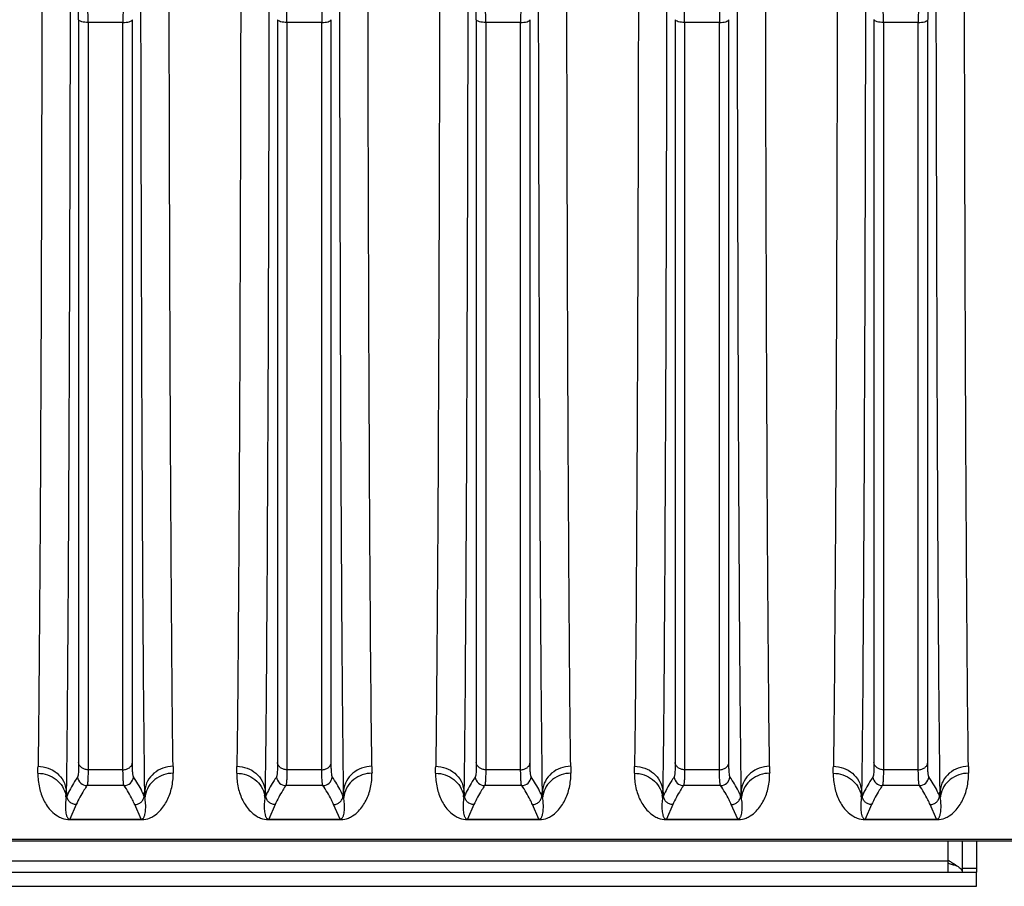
# Model space of a CAD drawing. Extents: x -1747 to 1181, y 8 to 1619.
# Tile 40 of 72: x -939 to -835, y 1287 to 1379. Entities that reach past the tile are written whole.
import ezdxf

# ---------------------------------------------------------------- set-up
doc = ezdxf.new("R2010")
doc.units = 0
doc.header["$LTSCALE"] = 65.395
doc.layers.get('0').update_dxf_attribs({"linetype": 'CONTINUOUS'})

msp = doc.modelspace()

# ---------------------------------------------------------------- linework, layer by layer
at = {"color": 9, "linetype": 'CONTINUOUS'}
for p, q in [((-932.47, 1378.87), (-932.47, 1300.4)), ((-931.48, 1378.58), (-931.48, 1299.65)), ((-927.79, 1378.58), (-931.48, 1378.58)), ((-927.79, 1299.65), (-927.79, 1378.58)), ((-926.79, 1300.4), (-926.79, 1378.87)), ((-911.47, 1378.87), (-911.47, 1300.4)), ((-910.48, 1378.58), (-910.48, 1299.65)), ((-906.79, 1378.58), (-910.48, 1378.58)), ((-906.79, 1299.65), (-906.79, 1378.58)), ((-905.79, 1300.4), (-905.79, 1378.87)), ((-890.47, 1378.87), (-890.47, 1300.4)), ((-885.79, 1378.58), (-889.48, 1378.58)), ((-889.48, 1378.58), (-889.48, 1299.65)), ((-885.79, 1299.65), (-885.79, 1378.58)), ((-884.79, 1300.4), (-884.79, 1378.87)), ((-869.47, 1378.87), (-869.47, 1300.4)), ((-864.79, 1378.58), (-868.48, 1378.58)), ((-868.48, 1378.58), (-868.48, 1299.65)), ((-864.79, 1299.65), (-864.79, 1378.58)), ((-863.79, 1300.4), (-863.79, 1378.87)), ((-848.47, 1378.87), (-848.47, 1300.4)), ((-843.79, 1378.58), (-847.48, 1378.58)), ((-847.48, 1378.58), (-847.48, 1299.65)), ((-843.79, 1299.65), (-843.79, 1378.58)), ((-842.79, 1300.4), (-842.79, 1378.87)), ((-927.79, 1299.65), (-931.48, 1299.65)), ((-906.79, 1299.65), (-910.48, 1299.65)), ((-885.79, 1299.65), (-889.48, 1299.65)), ((-864.79, 1299.65), (-868.48, 1299.65)), ((-843.79, 1299.65), (-847.48, 1299.65)), ((-927.67, 1297.98), (-931.59, 1297.98)), ((-906.67, 1297.98), (-910.59, 1297.98)), ((-885.67, 1297.98), (-889.59, 1297.98)), ((-864.67, 1297.98), (-868.59, 1297.98)), ((-843.67, 1297.98), (-847.59, 1297.98)), ((-932.72, 1295.97), (-933.4, 1294.42)), ((-925.86, 1294.42), (-926.54, 1295.97)), ((-911.72, 1295.97), (-912.4, 1294.42)), ((-904.86, 1294.42), (-905.54, 1295.97)), ((-890.72, 1295.97), (-891.4, 1294.42)), ((-883.86, 1294.42), (-884.54, 1295.97)), ((-869.72, 1295.97), (-870.4, 1294.42)), ((-862.86, 1294.42), (-863.54, 1295.97)), ((-848.72, 1295.97), (-849.4, 1294.42)), ((-841.86, 1294.42), (-842.54, 1295.97)), ((-926.36, 1294.42), (-926.34, 1294.38)), ((-905.36, 1294.42), (-905.34, 1294.38)), ((-884.36, 1294.42), (-884.34, 1294.38)), ((-863.36, 1294.42), (-863.34, 1294.38)), ((-842.36, 1294.42), (-842.34, 1294.38)), ((-742.13, 1292.29), (-961.2, 1292.29)), ((-840.63, 1290.09), (-840.63, 1292.12)), ((-964.63, 1290.02), (-840.63, 1290.02)), ((-839.13, 1289.26), (-837.63, 1289.26))]:
    msp.add_line(p, q, dxfattribs=at)
at = {"color": 2, "linetype": 'CONTINUOUS'}
for p, q in [((-933.78, 1297.08), (-933.79, 1296.83)), ((-933.71, 1296.88), (-933.79, 1296.71)), ((-933.79, 1296.83), (-933.79, 1296.71)), ((-933.78, 1297.45), (-933.71, 1296.88)), ((-925.55, 1296.88), (-925.49, 1297.45)), ((-925.47, 1296.71), (-925.55, 1296.88)), ((-925.48, 1296.95), (-925.48, 1297.08)), ((-912.78, 1297.08), (-912.79, 1296.83)), ((-912.71, 1296.88), (-912.79, 1296.71)), ((-912.79, 1296.83), (-912.79, 1296.71)), ((-912.78, 1297.45), (-912.71, 1296.88)), ((-904.55, 1296.88), (-904.49, 1297.45)), ((-904.47, 1296.71), (-904.55, 1296.88)), ((-904.48, 1296.95), (-904.48, 1297.08)), ((-891.78, 1297.08), (-891.79, 1296.83)), ((-891.71, 1296.88), (-891.79, 1296.71)), ((-891.79, 1296.83), (-891.79, 1296.71)), ((-891.78, 1297.45), (-891.71, 1296.88)), ((-883.55, 1296.88), (-883.49, 1297.45)), ((-883.47, 1296.71), (-883.55, 1296.88)), ((-883.48, 1296.95), (-883.48, 1297.08)), ((-870.78, 1297.08), (-870.79, 1296.83)), ((-870.71, 1296.88), (-870.79, 1296.71)), ((-870.79, 1296.83), (-870.79, 1296.71)), ((-870.78, 1297.45), (-870.71, 1296.88)), ((-862.55, 1296.88), (-862.49, 1297.45)), ((-862.47, 1296.71), (-862.55, 1296.88)), ((-862.48, 1296.95), (-862.48, 1297.08)), ((-849.78, 1297.08), (-849.79, 1296.83)), ((-849.71, 1296.88), (-849.79, 1296.71)), ((-849.79, 1296.83), (-849.79, 1296.71)), ((-849.78, 1297.45), (-849.71, 1296.88)), ((-841.55, 1296.88), (-841.49, 1297.45)), ((-841.47, 1296.71), (-841.55, 1296.88)), ((-841.48, 1296.95), (-841.48, 1297.08)), ((-933.4, 1294.42), (-925.86, 1294.42)), ((-933.4, 1294.38), (-933.4, 1294.42)), ((-933.4, 1294.38), (-925.86, 1294.38)), ((-925.86, 1294.38), (-925.86, 1294.42)), ((-912.4, 1294.42), (-904.86, 1294.42)), ((-912.4, 1294.38), (-912.4, 1294.42)), ((-912.4, 1294.38), (-904.86, 1294.38)), ((-904.86, 1294.38), (-904.86, 1294.42)), ((-891.4, 1294.42), (-883.86, 1294.42)), ((-891.4, 1294.38), (-891.4, 1294.42)), ((-891.4, 1294.38), (-883.86, 1294.38)), ((-883.86, 1294.38), (-883.86, 1294.42)), ((-870.4, 1294.42), (-862.86, 1294.42)), ((-870.4, 1294.38), (-870.4, 1294.42)), ((-870.4, 1294.38), (-862.86, 1294.38)), ((-862.86, 1294.38), (-862.86, 1294.42)), ((-849.4, 1294.42), (-841.86, 1294.42)), ((-849.4, 1294.38), (-849.4, 1294.42)), ((-849.4, 1294.38), (-841.86, 1294.38)), ((-841.86, 1294.38), (-841.86, 1294.42))]:
    msp.add_line(p, q, dxfattribs=at)
at = {"color": 6, "linetype": 'CONTINUOUS'}
msp.add_line((-742.13, 1292.12), (-961.2, 1292.12), dxfattribs=at)
at = {"color": 7, "linetype": 'CONTINUOUS'}
for p, q in [((-839.13, 1288.84), (-839.13, 1292.12)), ((-840.63, 1288.84), (-840.63, 1290.09)), ((-967.63, 1288.84), (-837.63, 1288.84)), ((-837.63, 1287.34), (-837.63, 1288.84))]:
    msp.add_line(p, q, dxfattribs=at)
at = {"color": 3, "linetype": 'CONTINUOUS'}
for p, q in [((-837.63, 1292.12), (-837.63, 1288.84)), ((-840.63, 1289.78), (-840.61, 1289.77)), ((-967.63, 1287.34), (-837.63, 1287.34))]:
    msp.add_line(p, q, dxfattribs=at)
at = {"color": 9, "linetype": 'CONTINUOUS'}
for centre, radius, start, end in [((-1024.98, 1378.85), 92.51, 0.013, 0.8354), ((-1045.55, 1378.56), 114.07, 0.0117, 0.7523), ((-815.97, 1378.57), 111.82, 179.2402, 179.9957), ((-1024.55, 1378.56), 114.07, 0.0117, 0.7523), ((-794.97, 1378.57), 111.82, 179.2402, 179.9957), ((-982.98, 1378.85), 92.51, 0.013, 0.8354), ((-1003.55, 1378.56), 114.07, 0.0117, 0.7523), ((-773.97, 1378.57), 111.82, 179.2402, 179.9957), ((-982.55, 1378.56), 114.07, 0.0117, 0.7523), ((-752.97, 1378.57), 111.82, 179.2402, 179.9957), ((-961.55, 1378.56), 114.07, 0.0117, 0.7523), ((-731.97, 1378.57), 111.82, 179.2402, 179.9957), ((-752.1, 1378.87), 90.69, 179.1563, 179.9953), ((-1061.13, 1301.76), 124.38, 358.8568, 359.1921), ((-801.05, 1301.71), 121.46, 180.8039, 181.1472), ((-1040.13, 1301.76), 124.38, 358.8568, 359.1921), ((-780.05, 1301.71), 121.46, 180.8039, 181.1472), ((-1019.13, 1301.76), 124.38, 358.8568, 359.1921), ((-759.05, 1301.71), 121.46, 180.8039, 181.1472), ((-998.13, 1301.76), 124.38, 358.8568, 359.1921), ((-738.05, 1301.71), 121.46, 180.8039, 181.1472), ((-977.13, 1301.76), 124.38, 358.8568, 359.1921), ((-717.05, 1301.71), 121.46, 180.8039, 181.1472), ((-931.58, 1298.98), 1, 185.0794, 269.8103), ((-927.68, 1298.98), 1, 270.1897, 354.9206), ((-910.58, 1298.98), 1, 185.0794, 269.8103), ((-906.68, 1298.98), 1, 270.1897, 354.9206), ((-889.58, 1298.98), 1, 185.0794, 269.8103), ((-885.68, 1298.98), 1, 270.1897, 354.9206), ((-868.58, 1298.98), 1, 185.0794, 269.8103), ((-864.68, 1298.98), 1, 270.1897, 354.9206), ((-847.58, 1298.98), 1, 185.0794, 269.8103), ((-843.68, 1298.98), 1, 270.1897, 354.9206), ((-936.49, 1296.43), 2.71, 5.9884, 10.9107), ((-922.78, 1296.43), 2.71, 169.0893, 174.0116), ((-915.49, 1296.43), 2.71, 5.9884, 10.9107), ((-901.78, 1296.43), 2.71, 169.0893, 174.0116), ((-894.49, 1296.43), 2.71, 5.9884, 10.9107), ((-880.78, 1296.43), 2.71, 169.0893, 174.0116), ((-873.49, 1296.43), 2.71, 5.9884, 10.9107), ((-859.78, 1296.43), 2.71, 169.0893, 174.0116), ((-852.49, 1296.43), 2.71, 5.9884, 10.9107), ((-838.78, 1296.43), 2.71, 169.0893, 174.0116), ((-925.86, 1296.86), 2.48, 269.9983, 271.5999), ((-904.86, 1296.86), 2.48, 269.9983, 271.5999), ((-883.86, 1296.86), 2.48, 269.9983, 271.5999), ((-862.86, 1296.86), 2.48, 269.9983, 271.5999), ((-841.86, 1296.86), 2.48, 269.9983, 271.5999)]:
    msp.add_arc(centre, radius, start, end, dxfattribs=at)
at = {"color": 2, "linetype": 'CONTINUOUS'}
for centre, radius, start, end in [((-1066.7, 1299.29), 132.94, 359.0461, 359.2083), ((-792.56, 1299.29), 132.94, 180.7917, 180.9539), ((-803.17, 1299.11), 122.33, 181.0101, 181.1244), ((-1045.7, 1299.29), 132.94, 359.0461, 359.2083), ((-771.56, 1299.29), 132.94, 180.7917, 180.9539), ((-782.17, 1299.11), 122.33, 181.0101, 181.1244), ((-1024.7, 1299.29), 132.94, 359.0461, 359.2083), ((-750.56, 1299.29), 132.94, 180.7917, 180.9539), ((-761.17, 1299.11), 122.33, 181.0101, 181.1244), ((-1003.7, 1299.29), 132.94, 359.0461, 359.2083), ((-729.56, 1299.29), 132.94, 180.7917, 180.9539), ((-740.17, 1299.11), 122.33, 181.0101, 181.1244), ((-982.7, 1299.29), 132.94, 359.0461, 359.2083), ((-708.56, 1299.29), 132.94, 180.7917, 180.9539), ((-719.17, 1299.11), 122.33, 181.0101, 181.1244)]:
    msp.add_arc(centre, radius, start, end, dxfattribs=at)
at = {"color": 7, "linetype": 'CONTINUOUS'}
msp.add_arc((-833.49, 1300.82), 12.89, 236.3393, 236.5088, dxfattribs=at)
at = {"color": 3, "linetype": 'CONTINUOUS'}
for centre, radius, start, end in [((-834.72, 1307.58), 18.75, 251.677, 252.9711), ((-833.99, 1309.91), 21.19, 252.9511, 253.2255), ((-833.25, 1312.39), 23.78, 253.2341, 254.2282)]:
    msp.add_arc(centre, radius, start, end, dxfattribs=at)
at = {"color": 9, "linetype": 'CONTINUOUS'}
for points, knots in [([(-936.35, 1383.93), (-936.36, 1374.74), (-936.4, 1357.57), (-936.49, 1334.04), (-936.6, 1315.25), (-936.7, 1304.45), (-936.76, 1300.01)], [0, 0, 0, 0, 0.328585, 0.613695, 0.841246, 1, 1, 1, 1]), ([(-922.5, 1300.01), (-922.56, 1304.45), (-922.66, 1315.25), (-922.77, 1334.04), (-922.86, 1357.57), (-922.9, 1374.74), (-922.91, 1383.93)], [0, 0, 0, 0, 0.158753, 0.386304, 0.671414, 1, 1, 1, 1]), ([(-915.35, 1383.93), (-915.36, 1374.74), (-915.4, 1357.57), (-915.49, 1334.04), (-915.6, 1315.25), (-915.7, 1304.45), (-915.76, 1300.01)], [0, 0, 0, 0, 0.328585, 0.613695, 0.841246, 1, 1, 1, 1]), ([(-901.5, 1300.01), (-901.56, 1304.45), (-901.66, 1315.25), (-901.77, 1334.04), (-901.86, 1357.57), (-901.9, 1374.74), (-901.91, 1383.93)], [0, 0, 0, 0, 0.158753, 0.386304, 0.671414, 1, 1, 1, 1]), ([(-894.35, 1383.93), (-894.36, 1374.74), (-894.4, 1357.57), (-894.49, 1334.04), (-894.6, 1315.25), (-894.7, 1304.45), (-894.76, 1300.01)], [0, 0, 0, 0, 0.328585, 0.613695, 0.841246, 1, 1, 1, 1]), ([(-880.5, 1300.01), (-880.56, 1304.45), (-880.66, 1315.25), (-880.77, 1334.04), (-880.86, 1357.57), (-880.9, 1374.74), (-880.91, 1383.93)], [0, 0, 0, 0, 0.158753, 0.386304, 0.671414, 1, 1, 1, 1]), ([(-873.35, 1383.93), (-873.36, 1374.74), (-873.4, 1357.57), (-873.49, 1334.04), (-873.6, 1315.25), (-873.7, 1304.45), (-873.76, 1300.01)], [0, 0, 0, 0, 0.328585, 0.613695, 0.841246, 1, 1, 1, 1]), ([(-859.5, 1300.01), (-859.56, 1304.45), (-859.66, 1315.25), (-859.77, 1334.04), (-859.86, 1357.57), (-859.9, 1374.74), (-859.91, 1383.93)], [0, 0, 0, 0, 0.158753, 0.386304, 0.671414, 1, 1, 1, 1]), ([(-852.35, 1383.93), (-852.36, 1374.74), (-852.4, 1357.57), (-852.49, 1334.04), (-852.6, 1315.25), (-852.7, 1304.45), (-852.76, 1300.01)], [0, 0, 0, 0, 0.328585, 0.613695, 0.841246, 1, 1, 1, 1]), ([(-838.5, 1300.01), (-838.56, 1304.45), (-838.66, 1315.25), (-838.77, 1334.04), (-838.86, 1357.57), (-838.9, 1374.74), (-838.91, 1383.93)], [0, 0, 0, 0, 0.158753, 0.386304, 0.671414, 1, 1, 1, 1]), ([(-933.36, 1383.02), (-933.38, 1373.65), (-933.42, 1356.14), (-933.51, 1332.15), (-933.62, 1313), (-933.71, 1301.98), (-933.78, 1297.45)], [0, 0, 0, 0, 0.328601, 0.613718, 0.841265, 1, 1, 1, 1]), ([(-925.49, 1297.45), (-925.55, 1301.98), (-925.65, 1313), (-925.76, 1332.15), (-925.84, 1356.14), (-925.88, 1373.65), (-925.9, 1383.02)], [0, 0, 0, 0, 0.158735, 0.386281, 0.671398, 1, 1, 1, 1]), ([(-912.36, 1383.02), (-912.38, 1373.65), (-912.42, 1356.14), (-912.51, 1332.15), (-912.62, 1313), (-912.71, 1301.98), (-912.78, 1297.45)], [0, 0, 0, 0, 0.328601, 0.613718, 0.841265, 1, 1, 1, 1]), ([(-904.49, 1297.45), (-904.55, 1301.98), (-904.65, 1313), (-904.76, 1332.15), (-904.84, 1356.14), (-904.88, 1373.65), (-904.9, 1383.02)], [0, 0, 0, 0, 0.158735, 0.386281, 0.671398, 1, 1, 1, 1]), ([(-891.36, 1383.02), (-891.38, 1373.65), (-891.42, 1356.14), (-891.51, 1332.15), (-891.62, 1313), (-891.71, 1301.98), (-891.78, 1297.45)], [0, 0, 0, 0, 0.328601, 0.613718, 0.841265, 1, 1, 1, 1]), ([(-883.49, 1297.45), (-883.55, 1301.98), (-883.65, 1313), (-883.76, 1332.15), (-883.84, 1356.14), (-883.88, 1373.65), (-883.9, 1383.02)], [0, 0, 0, 0, 0.158735, 0.386281, 0.671398, 1, 1, 1, 1]), ([(-870.36, 1383.02), (-870.38, 1373.65), (-870.42, 1356.14), (-870.51, 1332.15), (-870.62, 1313), (-870.71, 1301.98), (-870.78, 1297.45)], [0, 0, 0, 0, 0.328601, 0.613718, 0.841265, 1, 1, 1, 1]), ([(-862.49, 1297.45), (-862.55, 1301.98), (-862.65, 1313), (-862.76, 1332.15), (-862.84, 1356.14), (-862.88, 1373.65), (-862.9, 1383.02)], [0, 0, 0, 0, 0.158735, 0.386281, 0.671398, 1, 1, 1, 1]), ([(-849.36, 1383.02), (-849.38, 1373.65), (-849.42, 1356.14), (-849.51, 1332.15), (-849.62, 1313), (-849.71, 1301.98), (-849.78, 1297.45)], [0, 0, 0, 0, 0.328601, 0.613718, 0.841265, 1, 1, 1, 1]), ([(-841.49, 1297.45), (-841.55, 1301.98), (-841.65, 1313), (-841.76, 1332.15), (-841.84, 1356.14), (-841.88, 1373.65), (-841.9, 1383.02)], [0, 0, 0, 0, 0.158735, 0.386281, 0.671398, 1, 1, 1, 1]), ([(-931.48, 1378.58), (-931.7, 1378.58), (-932.01, 1378.61), (-932.35, 1378.73), (-932.46, 1378.83), (-932.47, 1378.87)], [0, 0, 0, 0, 0.631018, 0.856212, 1, 1, 1, 1]), ([(-927.79, 1378.58), (-927.56, 1378.58), (-927.25, 1378.61), (-926.92, 1378.73), (-926.81, 1378.83), (-926.79, 1378.87)], [0, 0, 0, 0, 0.631018, 0.856212, 1, 1, 1, 1]), ([(-910.48, 1378.58), (-910.7, 1378.58), (-911.01, 1378.61), (-911.35, 1378.73), (-911.46, 1378.83), (-911.47, 1378.87)], [0, 0, 0, 0, 0.631018, 0.856212, 1, 1, 1, 1]), ([(-906.79, 1378.58), (-906.56, 1378.58), (-906.25, 1378.61), (-905.92, 1378.73), (-905.81, 1378.83), (-905.79, 1378.87)], [0, 0, 0, 0, 0.631018, 0.856212, 1, 1, 1, 1]), ([(-889.48, 1378.58), (-889.7, 1378.58), (-890.01, 1378.61), (-890.35, 1378.73), (-890.46, 1378.83), (-890.47, 1378.87)], [0, 0, 0, 0, 0.631018, 0.856212, 1, 1, 1, 1]), ([(-885.79, 1378.58), (-885.56, 1378.58), (-885.25, 1378.61), (-884.92, 1378.73), (-884.81, 1378.83), (-884.79, 1378.87)], [0, 0, 0, 0, 0.631018, 0.856212, 1, 1, 1, 1]), ([(-868.48, 1378.58), (-868.7, 1378.58), (-869.01, 1378.61), (-869.35, 1378.73), (-869.46, 1378.83), (-869.47, 1378.87)], [0, 0, 0, 0, 0.631018, 0.856212, 1, 1, 1, 1]), ([(-864.79, 1378.58), (-864.56, 1378.58), (-864.25, 1378.61), (-863.92, 1378.73), (-863.81, 1378.83), (-863.79, 1378.87)], [0, 0, 0, 0, 0.631018, 0.856212, 1, 1, 1, 1]), ([(-847.48, 1378.58), (-847.7, 1378.58), (-848.01, 1378.61), (-848.35, 1378.73), (-848.46, 1378.83), (-848.47, 1378.87)], [0, 0, 0, 0, 0.631018, 0.856212, 1, 1, 1, 1]), ([(-843.79, 1378.58), (-843.56, 1378.58), (-843.25, 1378.61), (-842.92, 1378.73), (-842.81, 1378.83), (-842.79, 1378.87)], [0, 0, 0, 0, 0.631018, 0.856212, 1, 1, 1, 1]), ([(-936.76, 1300.01), (-936.4, 1300.01), (-935.66, 1299.88), (-934.71, 1299.33), (-934.03, 1298.49), (-933.81, 1297.8), (-933.78, 1297.45)], [0, 0, 0, 0, 0.256163, 0.508997, 0.756671, 1, 1, 1, 1]), ([(-932.47, 1300.4), (-932.47, 1300.2), (-932.47, 1299.86), (-932.49, 1299.41), (-932.52, 1299.12), (-932.55, 1298.97), (-932.57, 1298.91), (-932.58, 1298.89)], [0, 0, 0, 0, 0.388203, 0.686497, 0.890578, 0.956842, 1, 1, 1, 1]), ([(-931.48, 1299.65), (-931.6, 1299.65), (-931.84, 1299.69), (-932.15, 1299.84), (-932.38, 1300.09), (-932.46, 1300.3), (-932.47, 1300.4)], [0, 0, 0, 0, 0.269383, 0.528371, 0.771149, 1, 1, 1, 1]), ([(-927.79, 1299.65), (-927.67, 1299.65), (-927.43, 1299.69), (-927.11, 1299.84), (-926.88, 1300.09), (-926.8, 1300.3), (-926.79, 1300.4)], [0, 0, 0, 0, 0.269383, 0.528371, 0.771149, 1, 1, 1, 1]), ([(-926.68, 1298.89), (-926.69, 1298.91), (-926.71, 1298.97), (-926.74, 1299.12), (-926.77, 1299.41), (-926.79, 1299.86), (-926.79, 1300.2), (-926.79, 1300.4)], [0, 0, 0, 0, 0.043158, 0.10942, 0.313497, 0.611792, 1, 1, 1, 1]), ([(-922.5, 1300.01), (-922.87, 1300.01), (-923.6, 1299.88), (-924.55, 1299.33), (-925.24, 1298.49), (-925.45, 1297.8), (-925.49, 1297.45)], [0, 0, 0, 0, 0.256163, 0.508997, 0.756671, 1, 1, 1, 1]), ([(-915.76, 1300.01), (-915.4, 1300.01), (-914.66, 1299.88), (-913.71, 1299.33), (-913.03, 1298.49), (-912.81, 1297.8), (-912.78, 1297.45)], [0, 0, 0, 0, 0.256163, 0.508997, 0.756671, 1, 1, 1, 1]), ([(-911.47, 1300.4), (-911.47, 1300.2), (-911.47, 1299.86), (-911.49, 1299.41), (-911.52, 1299.12), (-911.55, 1298.97), (-911.57, 1298.91), (-911.58, 1298.89)], [0, 0, 0, 0, 0.388203, 0.686497, 0.890578, 0.956842, 1, 1, 1, 1]), ([(-910.48, 1299.65), (-910.6, 1299.65), (-910.84, 1299.69), (-911.15, 1299.84), (-911.38, 1300.09), (-911.46, 1300.3), (-911.47, 1300.4)], [0, 0, 0, 0, 0.269383, 0.528371, 0.771149, 1, 1, 1, 1]), ([(-906.79, 1299.65), (-906.67, 1299.65), (-906.43, 1299.69), (-906.11, 1299.84), (-905.88, 1300.09), (-905.8, 1300.3), (-905.79, 1300.4)], [0, 0, 0, 0, 0.269383, 0.528371, 0.771149, 1, 1, 1, 1]), ([(-905.68, 1298.89), (-905.69, 1298.91), (-905.71, 1298.97), (-905.74, 1299.12), (-905.77, 1299.41), (-905.79, 1299.86), (-905.79, 1300.2), (-905.79, 1300.4)], [0, 0, 0, 0, 0.043158, 0.10942, 0.313497, 0.611792, 1, 1, 1, 1]), ([(-901.5, 1300.01), (-901.87, 1300.01), (-902.6, 1299.88), (-903.55, 1299.33), (-904.24, 1298.49), (-904.45, 1297.8), (-904.49, 1297.45)], [0, 0, 0, 0, 0.256163, 0.508997, 0.756671, 1, 1, 1, 1]), ([(-894.76, 1300.01), (-894.4, 1300.01), (-893.66, 1299.88), (-892.71, 1299.33), (-892.03, 1298.49), (-891.81, 1297.8), (-891.78, 1297.45)], [0, 0, 0, 0, 0.256163, 0.508997, 0.756671, 1, 1, 1, 1]), ([(-890.47, 1300.4), (-890.47, 1300.2), (-890.47, 1299.86), (-890.49, 1299.41), (-890.52, 1299.12), (-890.55, 1298.97), (-890.57, 1298.91), (-890.58, 1298.89)], [0, 0, 0, 0, 0.388203, 0.686497, 0.890578, 0.956842, 1, 1, 1, 1]), ([(-889.48, 1299.65), (-889.6, 1299.65), (-889.84, 1299.69), (-890.15, 1299.84), (-890.38, 1300.09), (-890.46, 1300.3), (-890.47, 1300.4)], [0, 0, 0, 0, 0.269383, 0.528371, 0.771149, 1, 1, 1, 1]), ([(-885.79, 1299.65), (-885.67, 1299.65), (-885.43, 1299.69), (-885.11, 1299.84), (-884.88, 1300.09), (-884.8, 1300.3), (-884.79, 1300.4)], [0, 0, 0, 0, 0.269383, 0.528371, 0.771149, 1, 1, 1, 1]), ([(-884.68, 1298.89), (-884.69, 1298.91), (-884.71, 1298.97), (-884.74, 1299.12), (-884.77, 1299.41), (-884.79, 1299.86), (-884.79, 1300.2), (-884.79, 1300.4)], [0, 0, 0, 0, 0.043158, 0.10942, 0.313497, 0.611792, 1, 1, 1, 1]), ([(-880.5, 1300.01), (-880.87, 1300.01), (-881.6, 1299.88), (-882.55, 1299.33), (-883.24, 1298.49), (-883.45, 1297.8), (-883.49, 1297.45)], [0, 0, 0, 0, 0.256163, 0.508997, 0.756671, 1, 1, 1, 1]), ([(-873.76, 1300.01), (-873.4, 1300.01), (-872.66, 1299.88), (-871.71, 1299.33), (-871.03, 1298.49), (-870.81, 1297.8), (-870.78, 1297.45)], [0, 0, 0, 0, 0.256163, 0.508997, 0.756671, 1, 1, 1, 1]), ([(-869.47, 1300.4), (-869.47, 1300.2), (-869.47, 1299.86), (-869.49, 1299.41), (-869.52, 1299.12), (-869.55, 1298.97), (-869.57, 1298.91), (-869.58, 1298.89)], [0, 0, 0, 0, 0.388203, 0.686497, 0.890578, 0.956842, 1, 1, 1, 1]), ([(-868.48, 1299.65), (-868.6, 1299.65), (-868.84, 1299.69), (-869.15, 1299.84), (-869.38, 1300.09), (-869.46, 1300.3), (-869.47, 1300.4)], [0, 0, 0, 0, 0.269383, 0.528371, 0.771149, 1, 1, 1, 1]), ([(-864.79, 1299.65), (-864.67, 1299.65), (-864.43, 1299.69), (-864.11, 1299.84), (-863.88, 1300.09), (-863.8, 1300.3), (-863.79, 1300.4)], [0, 0, 0, 0, 0.269383, 0.528371, 0.771149, 1, 1, 1, 1]), ([(-863.68, 1298.89), (-863.69, 1298.91), (-863.71, 1298.97), (-863.74, 1299.12), (-863.77, 1299.41), (-863.79, 1299.86), (-863.79, 1300.2), (-863.79, 1300.4)], [0, 0, 0, 0, 0.043158, 0.10942, 0.313497, 0.611792, 1, 1, 1, 1]), ([(-859.5, 1300.01), (-859.87, 1300.01), (-860.6, 1299.88), (-861.55, 1299.33), (-862.24, 1298.49), (-862.45, 1297.8), (-862.49, 1297.45)], [0, 0, 0, 0, 0.256163, 0.508997, 0.756671, 1, 1, 1, 1]), ([(-852.76, 1300.01), (-852.4, 1300.01), (-851.66, 1299.88), (-850.71, 1299.33), (-850.03, 1298.49), (-849.81, 1297.8), (-849.78, 1297.45)], [0, 0, 0, 0, 0.256163, 0.508997, 0.756671, 1, 1, 1, 1]), ([(-848.47, 1300.4), (-848.47, 1300.2), (-848.47, 1299.86), (-848.49, 1299.41), (-848.52, 1299.12), (-848.55, 1298.97), (-848.57, 1298.91), (-848.58, 1298.89)], [0, 0, 0, 0, 0.388203, 0.686497, 0.890578, 0.956842, 1, 1, 1, 1]), ([(-847.48, 1299.65), (-847.6, 1299.65), (-847.84, 1299.69), (-848.15, 1299.84), (-848.38, 1300.09), (-848.46, 1300.3), (-848.47, 1300.4)], [0, 0, 0, 0, 0.269383, 0.528371, 0.771149, 1, 1, 1, 1]), ([(-843.79, 1299.65), (-843.67, 1299.65), (-843.43, 1299.69), (-843.11, 1299.84), (-842.88, 1300.09), (-842.8, 1300.3), (-842.79, 1300.4)], [0, 0, 0, 0, 0.269383, 0.528371, 0.771149, 1, 1, 1, 1]), ([(-842.68, 1298.89), (-842.69, 1298.91), (-842.71, 1298.97), (-842.74, 1299.12), (-842.77, 1299.41), (-842.79, 1299.86), (-842.79, 1300.2), (-842.79, 1300.4)], [0, 0, 0, 0, 0.043158, 0.10942, 0.313497, 0.611792, 1, 1, 1, 1]), ([(-838.5, 1300.01), (-838.87, 1300.01), (-839.6, 1299.88), (-840.55, 1299.33), (-841.24, 1298.49), (-841.45, 1297.8), (-841.49, 1297.45)], [0, 0, 0, 0, 0.256163, 0.508997, 0.756671, 1, 1, 1, 1]), ([(-936.77, 1299.28), (-936.78, 1298.77), (-936.71, 1298.01), (-936.43, 1297.06), (-936.16, 1296.41), (-935.8, 1295.8), (-935.33, 1295.23), (-934.81, 1294.8), (-934.16, 1294.47), (-933.69, 1294.38), (-933.4, 1294.38)], [0, 0, 0, 0, 0.234607, 0.344988, 0.45245, 0.558913, 0.66795, 0.789418, 0.866785, 1, 1, 1, 1]), ([(-936.77, 1299.28), (-936.43, 1299.28), (-935.74, 1299.16), (-934.82, 1298.67), (-934.13, 1297.9), (-933.88, 1297.26), (-933.82, 1296.94)], [0, 0, 0, 0, 0.25517, 0.507665, 0.755829, 1, 1, 1, 1]), ([(-932.58, 1298.89), (-932.69, 1298.73), (-933.11, 1298.08), (-933.48, 1297.4), (-933.71, 1296.88)], [0, 0, 0, 0, 0.259438, 1, 1, 1, 1]), ([(-931.48, 1299.65), (-931.48, 1299.43), (-931.48, 1299.05), (-931.5, 1298.6), (-931.52, 1298.32), (-931.54, 1298.17), (-931.56, 1298.06), (-931.58, 1298), (-931.59, 1297.98)], [0, 0, 0, 0, 0.388798, 0.687438, 0.801492, 0.891531, 0.957505, 1, 1, 1, 1]), ([(-927.67, 1297.98), (-927.69, 1298), (-927.71, 1298.06), (-927.73, 1298.17), (-927.74, 1298.32), (-927.77, 1298.6), (-927.78, 1299.05), (-927.79, 1299.43), (-927.79, 1299.65)], [0, 0, 0, 0, 0.042494, 0.108467, 0.198503, 0.312556, 0.611198, 1, 1, 1, 1]), ([(-925.55, 1296.88), (-925.62, 1297.05), (-925.95, 1297.75), (-926.35, 1298.41), (-926.68, 1298.89)], [0, 0, 0, 0, 0.240927, 1, 1, 1, 1]), ([(-925.79, 1294.38), (-925.51, 1294.39), (-925.07, 1294.48), (-924.44, 1294.81), (-923.92, 1295.24), (-923.46, 1295.81), (-922.98, 1296.62), (-922.58, 1297.78), (-922.48, 1298.77), (-922.49, 1299.28)], [0, 0, 0, 0, 0.128714, 0.205571, 0.32743, 0.437184, 0.544446, 0.763582, 1, 1, 1, 1]), ([(-922.49, 1299.28), (-922.83, 1299.28), (-923.53, 1299.16), (-924.44, 1298.67), (-925.13, 1297.9), (-925.38, 1297.26), (-925.44, 1296.94)], [0, 0, 0, 0, 0.25517, 0.507665, 0.755829, 1, 1, 1, 1]), ([(-915.77, 1299.28), (-915.78, 1298.77), (-915.71, 1298.01), (-915.43, 1297.06), (-915.16, 1296.41), (-914.8, 1295.8), (-914.33, 1295.23), (-913.81, 1294.8), (-913.16, 1294.47), (-912.69, 1294.38), (-912.4, 1294.38)], [0, 0, 0, 0, 0.234607, 0.344988, 0.45245, 0.558913, 0.66795, 0.789418, 0.866785, 1, 1, 1, 1]), ([(-915.77, 1299.28), (-915.43, 1299.28), (-914.74, 1299.16), (-913.82, 1298.67), (-913.13, 1297.9), (-912.88, 1297.26), (-912.82, 1296.94)], [0, 0, 0, 0, 0.25517, 0.507665, 0.755829, 1, 1, 1, 1]), ([(-911.58, 1298.89), (-911.69, 1298.73), (-912.11, 1298.08), (-912.48, 1297.4), (-912.71, 1296.88)], [0, 0, 0, 0, 0.259438, 1, 1, 1, 1]), ([(-910.48, 1299.65), (-910.48, 1299.43), (-910.48, 1299.05), (-910.5, 1298.6), (-910.52, 1298.32), (-910.54, 1298.17), (-910.56, 1298.06), (-910.58, 1298), (-910.59, 1297.98)], [0, 0, 0, 0, 0.388798, 0.687438, 0.801492, 0.891531, 0.957505, 1, 1, 1, 1]), ([(-906.67, 1297.98), (-906.69, 1298), (-906.71, 1298.06), (-906.73, 1298.17), (-906.74, 1298.32), (-906.77, 1298.6), (-906.78, 1299.05), (-906.79, 1299.43), (-906.79, 1299.65)], [0, 0, 0, 0, 0.042494, 0.108467, 0.198503, 0.312556, 0.611198, 1, 1, 1, 1]), ([(-904.55, 1296.88), (-904.62, 1297.05), (-904.95, 1297.75), (-905.35, 1298.41), (-905.68, 1298.89)], [0, 0, 0, 0, 0.240927, 1, 1, 1, 1]), ([(-904.79, 1294.38), (-904.51, 1294.39), (-904.07, 1294.48), (-903.44, 1294.81), (-902.92, 1295.24), (-902.46, 1295.81), (-901.98, 1296.62), (-901.58, 1297.78), (-901.48, 1298.77), (-901.49, 1299.28)], [0, 0, 0, 0, 0.128714, 0.205571, 0.32743, 0.437184, 0.544446, 0.763582, 1, 1, 1, 1]), ([(-901.49, 1299.28), (-901.83, 1299.28), (-902.53, 1299.16), (-903.44, 1298.67), (-904.13, 1297.9), (-904.38, 1297.26), (-904.44, 1296.94)], [0, 0, 0, 0, 0.25517, 0.507665, 0.755829, 1, 1, 1, 1]), ([(-894.77, 1299.28), (-894.78, 1298.77), (-894.71, 1298.01), (-894.43, 1297.06), (-894.16, 1296.41), (-893.8, 1295.8), (-893.33, 1295.23), (-892.81, 1294.8), (-892.16, 1294.47), (-891.69, 1294.38), (-891.4, 1294.38)], [0, 0, 0, 0, 0.234607, 0.344988, 0.45245, 0.558913, 0.66795, 0.789418, 0.866785, 1, 1, 1, 1]), ([(-894.77, 1299.28), (-894.43, 1299.28), (-893.74, 1299.16), (-892.82, 1298.67), (-892.13, 1297.9), (-891.88, 1297.26), (-891.82, 1296.94)], [0, 0, 0, 0, 0.25517, 0.507665, 0.755829, 1, 1, 1, 1]), ([(-890.58, 1298.89), (-890.69, 1298.73), (-891.11, 1298.08), (-891.48, 1297.4), (-891.71, 1296.88)], [0, 0, 0, 0, 0.259438, 1, 1, 1, 1]), ([(-889.48, 1299.65), (-889.48, 1299.43), (-889.48, 1299.05), (-889.5, 1298.6), (-889.52, 1298.32), (-889.54, 1298.17), (-889.56, 1298.06), (-889.58, 1298), (-889.59, 1297.98)], [0, 0, 0, 0, 0.388798, 0.687438, 0.801492, 0.891531, 0.957505, 1, 1, 1, 1]), ([(-885.67, 1297.98), (-885.69, 1298), (-885.71, 1298.06), (-885.73, 1298.17), (-885.74, 1298.32), (-885.77, 1298.6), (-885.78, 1299.05), (-885.79, 1299.43), (-885.79, 1299.65)], [0, 0, 0, 0, 0.042494, 0.108467, 0.198503, 0.312556, 0.611198, 1, 1, 1, 1]), ([(-883.55, 1296.88), (-883.62, 1297.05), (-883.95, 1297.75), (-884.35, 1298.41), (-884.68, 1298.89)], [0, 0, 0, 0, 0.240927, 1, 1, 1, 1]), ([(-883.79, 1294.38), (-883.51, 1294.39), (-883.07, 1294.48), (-882.44, 1294.81), (-881.92, 1295.24), (-881.46, 1295.81), (-880.98, 1296.62), (-880.58, 1297.78), (-880.48, 1298.77), (-880.49, 1299.28)], [0, 0, 0, 0, 0.128714, 0.205571, 0.32743, 0.437184, 0.544446, 0.763582, 1, 1, 1, 1]), ([(-880.49, 1299.28), (-880.83, 1299.28), (-881.53, 1299.16), (-882.44, 1298.67), (-883.13, 1297.9), (-883.38, 1297.26), (-883.44, 1296.94)], [0, 0, 0, 0, 0.25517, 0.507665, 0.755829, 1, 1, 1, 1]), ([(-873.77, 1299.28), (-873.78, 1298.77), (-873.71, 1298.01), (-873.43, 1297.06), (-873.16, 1296.41), (-872.8, 1295.8), (-872.33, 1295.23), (-871.81, 1294.8), (-871.16, 1294.47), (-870.69, 1294.38), (-870.4, 1294.38)], [0, 0, 0, 0, 0.234607, 0.344988, 0.45245, 0.558913, 0.66795, 0.789418, 0.866785, 1, 1, 1, 1]), ([(-873.77, 1299.28), (-873.43, 1299.28), (-872.74, 1299.16), (-871.82, 1298.67), (-871.13, 1297.9), (-870.88, 1297.26), (-870.82, 1296.94)], [0, 0, 0, 0, 0.25517, 0.507665, 0.755829, 1, 1, 1, 1]), ([(-869.58, 1298.89), (-869.69, 1298.73), (-870.11, 1298.08), (-870.48, 1297.4), (-870.71, 1296.88)], [0, 0, 0, 0, 0.259438, 1, 1, 1, 1]), ([(-868.48, 1299.65), (-868.48, 1299.43), (-868.48, 1299.05), (-868.5, 1298.6), (-868.52, 1298.32), (-868.54, 1298.17), (-868.56, 1298.06), (-868.58, 1298), (-868.59, 1297.98)], [0, 0, 0, 0, 0.388798, 0.687438, 0.801492, 0.891531, 0.957505, 1, 1, 1, 1]), ([(-864.67, 1297.98), (-864.69, 1298), (-864.71, 1298.06), (-864.73, 1298.17), (-864.74, 1298.32), (-864.77, 1298.6), (-864.78, 1299.05), (-864.79, 1299.43), (-864.79, 1299.65)], [0, 0, 0, 0, 0.042494, 0.108467, 0.198503, 0.312556, 0.611198, 1, 1, 1, 1]), ([(-862.55, 1296.88), (-862.62, 1297.05), (-862.95, 1297.75), (-863.35, 1298.41), (-863.68, 1298.89)], [0, 0, 0, 0, 0.240927, 1, 1, 1, 1]), ([(-862.79, 1294.38), (-862.51, 1294.39), (-862.07, 1294.48), (-861.44, 1294.81), (-860.92, 1295.24), (-860.46, 1295.81), (-859.98, 1296.62), (-859.58, 1297.78), (-859.48, 1298.77), (-859.49, 1299.28)], [0, 0, 0, 0, 0.128714, 0.205571, 0.32743, 0.437184, 0.544446, 0.763582, 1, 1, 1, 1]), ([(-859.49, 1299.28), (-859.83, 1299.28), (-860.53, 1299.16), (-861.44, 1298.67), (-862.13, 1297.9), (-862.38, 1297.26), (-862.44, 1296.94)], [0, 0, 0, 0, 0.25517, 0.507665, 0.755829, 1, 1, 1, 1]), ([(-852.77, 1299.28), (-852.78, 1298.77), (-852.71, 1298.01), (-852.43, 1297.06), (-852.16, 1296.41), (-851.8, 1295.8), (-851.33, 1295.23), (-850.81, 1294.8), (-850.16, 1294.47), (-849.69, 1294.38), (-849.4, 1294.38)], [0, 0, 0, 0, 0.234607, 0.344988, 0.45245, 0.558913, 0.66795, 0.789418, 0.866785, 1, 1, 1, 1]), ([(-852.77, 1299.28), (-852.43, 1299.28), (-851.74, 1299.16), (-850.82, 1298.67), (-850.13, 1297.9), (-849.88, 1297.26), (-849.82, 1296.94)], [0, 0, 0, 0, 0.25517, 0.507665, 0.755829, 1, 1, 1, 1]), ([(-848.58, 1298.89), (-848.69, 1298.73), (-849.11, 1298.08), (-849.48, 1297.4), (-849.71, 1296.88)], [0, 0, 0, 0, 0.259438, 1, 1, 1, 1]), ([(-847.48, 1299.65), (-847.48, 1299.43), (-847.48, 1299.05), (-847.5, 1298.6), (-847.52, 1298.32), (-847.54, 1298.17), (-847.56, 1298.06), (-847.58, 1298), (-847.59, 1297.98)], [0, 0, 0, 0, 0.388798, 0.687438, 0.801492, 0.891531, 0.957505, 1, 1, 1, 1]), ([(-843.67, 1297.98), (-843.69, 1298), (-843.71, 1298.06), (-843.73, 1298.17), (-843.74, 1298.32), (-843.77, 1298.6), (-843.78, 1299.05), (-843.79, 1299.43), (-843.79, 1299.65)], [0, 0, 0, 0, 0.042494, 0.108467, 0.198503, 0.312556, 0.611198, 1, 1, 1, 1]), ([(-841.55, 1296.88), (-841.62, 1297.05), (-841.95, 1297.75), (-842.35, 1298.41), (-842.68, 1298.89)], [0, 0, 0, 0, 0.240927, 1, 1, 1, 1]), ([(-841.79, 1294.38), (-841.51, 1294.39), (-841.07, 1294.48), (-840.44, 1294.81), (-839.92, 1295.24), (-839.46, 1295.81), (-838.98, 1296.62), (-838.58, 1297.78), (-838.48, 1298.77), (-838.49, 1299.28)], [0, 0, 0, 0, 0.128714, 0.205571, 0.32743, 0.437184, 0.544446, 0.763582, 1, 1, 1, 1]), ([(-838.49, 1299.28), (-838.83, 1299.28), (-839.53, 1299.16), (-840.44, 1298.67), (-841.13, 1297.9), (-841.38, 1297.26), (-841.44, 1296.94)], [0, 0, 0, 0, 0.25517, 0.507665, 0.755829, 1, 1, 1, 1]), ([(-931.59, 1297.98), (-931.7, 1297.82), (-932.12, 1297.17), (-932.49, 1296.49), (-932.72, 1295.97)], [0, 0, 0, 0, 0.259434, 1, 1, 1, 1]), ([(-926.54, 1295.97), (-926.62, 1296.14), (-926.95, 1296.84), (-927.35, 1297.5), (-927.67, 1297.98)], [0, 0, 0, 0, 0.240945, 1, 1, 1, 1]), ([(-910.59, 1297.98), (-910.7, 1297.82), (-911.12, 1297.17), (-911.49, 1296.49), (-911.72, 1295.97)], [0, 0, 0, 0, 0.259434, 1, 1, 1, 1]), ([(-905.54, 1295.97), (-905.62, 1296.14), (-905.95, 1296.84), (-906.35, 1297.5), (-906.67, 1297.98)], [0, 0, 0, 0, 0.240945, 1, 1, 1, 1]), ([(-889.59, 1297.98), (-889.7, 1297.82), (-890.12, 1297.17), (-890.49, 1296.49), (-890.72, 1295.97)], [0, 0, 0, 0, 0.259434, 1, 1, 1, 1]), ([(-884.54, 1295.97), (-884.62, 1296.14), (-884.95, 1296.84), (-885.35, 1297.5), (-885.67, 1297.98)], [0, 0, 0, 0, 0.240945, 1, 1, 1, 1]), ([(-868.59, 1297.98), (-868.7, 1297.82), (-869.12, 1297.17), (-869.49, 1296.49), (-869.72, 1295.97)], [0, 0, 0, 0, 0.259434, 1, 1, 1, 1]), ([(-863.54, 1295.97), (-863.62, 1296.14), (-863.95, 1296.84), (-864.35, 1297.5), (-864.67, 1297.98)], [0, 0, 0, 0, 0.240945, 1, 1, 1, 1]), ([(-847.59, 1297.98), (-847.7, 1297.82), (-848.12, 1297.17), (-848.49, 1296.49), (-848.72, 1295.97)], [0, 0, 0, 0, 0.259434, 1, 1, 1, 1]), ([(-842.54, 1295.97), (-842.62, 1296.14), (-842.95, 1296.84), (-843.35, 1297.5), (-843.67, 1297.98)], [0, 0, 0, 0, 0.240945, 1, 1, 1, 1]), ([(-932.72, 1295.97), (-932.84, 1295.97), (-933.09, 1296.02), (-933.41, 1296.22), (-933.63, 1296.51), (-933.7, 1296.76), (-933.71, 1296.88)], [0, 0, 0, 0, 0.250132, 0.500275, 0.750261, 1, 1, 1, 1]), ([(-926.54, 1295.97), (-926.42, 1295.97), (-926.17, 1296.02), (-925.86, 1296.22), (-925.63, 1296.51), (-925.56, 1296.76), (-925.55, 1296.88)], [0, 0, 0, 0, 0.250132, 0.500275, 0.750261, 1, 1, 1, 1]), ([(-911.72, 1295.97), (-911.84, 1295.97), (-912.09, 1296.02), (-912.41, 1296.22), (-912.63, 1296.51), (-912.7, 1296.76), (-912.71, 1296.88)], [0, 0, 0, 0, 0.250132, 0.500275, 0.750261, 1, 1, 1, 1]), ([(-905.54, 1295.97), (-905.42, 1295.97), (-905.17, 1296.02), (-904.86, 1296.22), (-904.63, 1296.51), (-904.56, 1296.76), (-904.55, 1296.88)], [0, 0, 0, 0, 0.250132, 0.500275, 0.750261, 1, 1, 1, 1]), ([(-890.72, 1295.97), (-890.84, 1295.97), (-891.09, 1296.02), (-891.41, 1296.22), (-891.63, 1296.51), (-891.7, 1296.76), (-891.71, 1296.88)], [0, 0, 0, 0, 0.250132, 0.500275, 0.750261, 1, 1, 1, 1]), ([(-884.54, 1295.97), (-884.42, 1295.97), (-884.17, 1296.02), (-883.86, 1296.22), (-883.63, 1296.51), (-883.56, 1296.76), (-883.55, 1296.88)], [0, 0, 0, 0, 0.250132, 0.500275, 0.750261, 1, 1, 1, 1]), ([(-869.72, 1295.97), (-869.84, 1295.97), (-870.09, 1296.02), (-870.41, 1296.22), (-870.63, 1296.51), (-870.7, 1296.76), (-870.71, 1296.88)], [0, 0, 0, 0, 0.250132, 0.500275, 0.750261, 1, 1, 1, 1]), ([(-863.54, 1295.97), (-863.42, 1295.97), (-863.17, 1296.02), (-862.86, 1296.22), (-862.63, 1296.51), (-862.56, 1296.76), (-862.55, 1296.88)], [0, 0, 0, 0, 0.250132, 0.500275, 0.750261, 1, 1, 1, 1]), ([(-848.72, 1295.97), (-848.84, 1295.97), (-849.09, 1296.02), (-849.41, 1296.22), (-849.63, 1296.51), (-849.7, 1296.76), (-849.71, 1296.88)], [0, 0, 0, 0, 0.250132, 0.500275, 0.750261, 1, 1, 1, 1]), ([(-842.54, 1295.97), (-842.42, 1295.97), (-842.17, 1296.02), (-841.86, 1296.22), (-841.63, 1296.51), (-841.56, 1296.76), (-841.55, 1296.88)], [0, 0, 0, 0, 0.250132, 0.500275, 0.750261, 1, 1, 1, 1]), ([(-933.79, 1296.71), (-933.83, 1296.5), (-933.86, 1296.18), (-933.88, 1295.77), (-933.87, 1295.48), (-933.84, 1295.2), (-933.8, 1294.97), (-933.75, 1294.79), (-933.7, 1294.66), (-933.64, 1294.55), (-933.55, 1294.46), (-933.46, 1294.42), (-933.4, 1294.42)], [0, 0, 0, 0, 0.261092, 0.383729, 0.501716, 0.615578, 0.726203, 0.780977, 0.836383, 0.895263, 0.930001, 1, 1, 1, 1]), ([(-925.86, 1294.42), (-925.8, 1294.42), (-925.71, 1294.46), (-925.62, 1294.55), (-925.56, 1294.66), (-925.51, 1294.79), (-925.46, 1294.97), (-925.42, 1295.2), (-925.39, 1295.48), (-925.38, 1295.77), (-925.4, 1296.18), (-925.44, 1296.5), (-925.47, 1296.71)], [0, 0, 0, 0, 0.07, 0.104738, 0.163618, 0.219023, 0.273797, 0.384422, 0.498285, 0.616271, 0.738908, 1, 1, 1, 1]), ([(-912.79, 1296.71), (-912.83, 1296.5), (-912.86, 1296.18), (-912.88, 1295.77), (-912.87, 1295.48), (-912.84, 1295.2), (-912.8, 1294.97), (-912.75, 1294.79), (-912.7, 1294.66), (-912.64, 1294.55), (-912.55, 1294.46), (-912.46, 1294.42), (-912.4, 1294.42)], [0, 0, 0, 0, 0.261092, 0.383729, 0.501716, 0.615578, 0.726203, 0.780977, 0.836383, 0.895263, 0.930001, 1, 1, 1, 1]), ([(-904.86, 1294.42), (-904.8, 1294.42), (-904.71, 1294.46), (-904.62, 1294.55), (-904.56, 1294.66), (-904.51, 1294.79), (-904.46, 1294.97), (-904.42, 1295.2), (-904.39, 1295.48), (-904.38, 1295.77), (-904.4, 1296.18), (-904.44, 1296.5), (-904.47, 1296.71)], [0, 0, 0, 0, 0.07, 0.104738, 0.163618, 0.219023, 0.273797, 0.384422, 0.498285, 0.616271, 0.738908, 1, 1, 1, 1]), ([(-891.79, 1296.71), (-891.83, 1296.5), (-891.86, 1296.18), (-891.88, 1295.77), (-891.87, 1295.48), (-891.84, 1295.2), (-891.8, 1294.97), (-891.75, 1294.79), (-891.7, 1294.66), (-891.64, 1294.55), (-891.55, 1294.46), (-891.46, 1294.42), (-891.4, 1294.42)], [0, 0, 0, 0, 0.261092, 0.383729, 0.501716, 0.615578, 0.726203, 0.780977, 0.836383, 0.895263, 0.930001, 1, 1, 1, 1]), ([(-883.86, 1294.42), (-883.8, 1294.42), (-883.71, 1294.46), (-883.62, 1294.55), (-883.56, 1294.66), (-883.51, 1294.79), (-883.46, 1294.97), (-883.42, 1295.2), (-883.39, 1295.48), (-883.38, 1295.77), (-883.4, 1296.18), (-883.44, 1296.5), (-883.47, 1296.71)], [0, 0, 0, 0, 0.07, 0.104738, 0.163618, 0.219023, 0.273797, 0.384422, 0.498285, 0.616271, 0.738908, 1, 1, 1, 1]), ([(-870.79, 1296.71), (-870.83, 1296.5), (-870.86, 1296.18), (-870.88, 1295.77), (-870.87, 1295.48), (-870.84, 1295.2), (-870.8, 1294.97), (-870.75, 1294.79), (-870.7, 1294.66), (-870.64, 1294.55), (-870.55, 1294.46), (-870.46, 1294.42), (-870.4, 1294.42)], [0, 0, 0, 0, 0.261092, 0.383729, 0.501716, 0.615578, 0.726203, 0.780977, 0.836383, 0.895263, 0.930001, 1, 1, 1, 1]), ([(-862.86, 1294.42), (-862.8, 1294.42), (-862.71, 1294.46), (-862.62, 1294.55), (-862.56, 1294.66), (-862.51, 1294.79), (-862.46, 1294.97), (-862.42, 1295.2), (-862.39, 1295.48), (-862.38, 1295.77), (-862.4, 1296.18), (-862.44, 1296.5), (-862.47, 1296.71)], [0, 0, 0, 0, 0.07, 0.104738, 0.163618, 0.219023, 0.273797, 0.384422, 0.498285, 0.616271, 0.738908, 1, 1, 1, 1]), ([(-849.79, 1296.71), (-849.83, 1296.5), (-849.86, 1296.18), (-849.88, 1295.77), (-849.87, 1295.48), (-849.84, 1295.2), (-849.8, 1294.97), (-849.75, 1294.79), (-849.7, 1294.66), (-849.64, 1294.55), (-849.55, 1294.46), (-849.46, 1294.42), (-849.4, 1294.42)], [0, 0, 0, 0, 0.261092, 0.383729, 0.501716, 0.615578, 0.726203, 0.780977, 0.836383, 0.895263, 0.930001, 1, 1, 1, 1]), ([(-841.86, 1294.42), (-841.8, 1294.42), (-841.71, 1294.46), (-841.62, 1294.55), (-841.56, 1294.66), (-841.51, 1294.79), (-841.46, 1294.97), (-841.42, 1295.2), (-841.39, 1295.48), (-841.38, 1295.77), (-841.4, 1296.18), (-841.44, 1296.5), (-841.47, 1296.71)], [0, 0, 0, 0, 0.07, 0.104738, 0.163618, 0.219023, 0.273797, 0.384422, 0.498285, 0.616271, 0.738908, 1, 1, 1, 1])]:
    msp.add_open_spline(points, degree=3, knots=knots, dxfattribs=at)
at = {"color": 7, "linetype": 'CONTINUOUS'}
for points, knots in [([(-840.6, 1290.07), (-840.56, 1290.05), (-840.42, 1289.95), (-840.27, 1289.86), (-840.16, 1289.79)], [0, 0, 0, 0, 0.255526, 1, 1, 1, 1]), ([(-840.16, 1289.79), (-839.97, 1289.67), (-839.7, 1289.5), (-839.38, 1289.26), (-839.27, 1289.14), (-839.22, 1289.08)], [0, 0, 0, 0, 0.581084, 0.812862, 1, 1, 1, 1]), ([(-839.22, 1289.08), (-839.21, 1289.06), (-839.16, 1288.99), (-839.13, 1288.9), (-839.13, 1288.84)], [0, 0, 0, 0, 0.2792, 1, 1, 1, 1])]:
    msp.add_open_spline(points, degree=3, knots=knots, dxfattribs=at)

doc.saveas('drawing.dxf')
